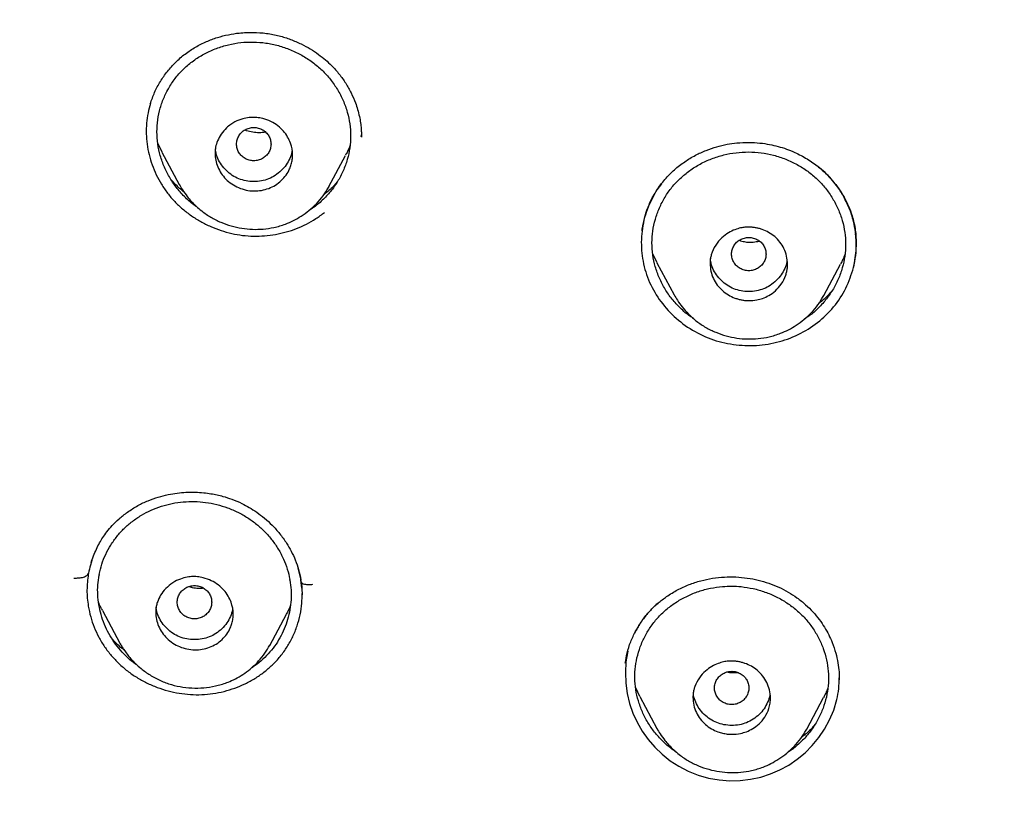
# Model space of a CAD drawing. Header units: millimetres. Extents: x 8 to 1894, y 12 to 2738.
# Tile 70 of 156: x 674 to 697, y 1809 to 1828. Entities that reach past the tile are written whole.
import ezdxf

# ---------------------------------------------------------------- set-up
doc = ezdxf.new("R2010")
doc.units = ezdxf.units.MM

msp = doc.modelspace()

# ---------------------------------------------------------------- linework, layer by layer
at = {"color": 7, "linetype": 'Continuous', "lineweight": 30}
for p, q in [((682.178, 1824.855), (682.18, 1824.893)), ((682.18, 1824.85), (682.18, 1824.855)), ((677.552, 1824.493), (677.451, 1824.701)), ((677.549, 1824.492), (677.951, 1823.738)), ((681.427, 1823.693), (681.812, 1824.417)), ((677.954, 1823.739), (677.95, 1823.748)), ((681.423, 1823.695), (681.411, 1823.673)), ((681.413, 1823.671), (681.426, 1823.691)), ((689.151, 1823.758), (689.042, 1823.618)), ((689.046, 1821.921), (688.945, 1822.129)), ((689.043, 1821.919), (689.439, 1821.177)), ((692.915, 1821.161), (693.305, 1821.893)), ((689.443, 1821.179), (689.44, 1821.186)), ((692.911, 1821.163), (692.899, 1821.141)), ((692.901, 1821.139), (692.915, 1821.16)), ((675.841, 1814.709), (675.838, 1814.691)), ((680.771, 1814.586), (680.712, 1814.827)), ((680.782, 1814.562), (680.771, 1814.579)), ((680.782, 1814.514), (680.771, 1814.579)), ((680.795, 1814.368), (680.775, 1814.561)), ((680.787, 1814.497), (680.804, 1814.209)), ((680.801, 1814.199), (680.802, 1814.213)), ((676.166, 1813.848), (676.571, 1813.088)), ((680.052, 1813.033), (680.439, 1813.759)), ((688.556, 1813.388), (688.522, 1813.314)), ((680.057, 1813.047), (680.051, 1813.034)), ((688.647, 1811.852), (688.552, 1812.048)), ((688.643, 1811.851), (689.041, 1811.106)), ((692.519, 1811.089), (692.91, 1811.823)), ((689.045, 1811.108), (689.041, 1811.115)), ((692.515, 1811.091), (692.503, 1811.068)), ((692.505, 1811.066), (692.518, 1811.087))]:
    msp.add_line(p, q, dxfattribs=at)
for centre, radius, start, end in [((678.018, 1814.312), 1.961, 169.0911, 169.5492), ((678.555, 1814.206), 1.997, 9.9376, 10.3895), ((690.802, 1812.384), 2.493, 168.0815, 345.8749)]:
    msp.add_arc(centre, radius, start, end, dxfattribs=at)
for points, knots in [([(746.132, 1815.757), (746.593, 1816.986), (747.512, 1819.43), (748.495, 1823.2), (749.27, 1826.981), (749.853, 1830.774), (750.34, 1834.96), (750.695, 1839.539), (750.905, 1844.504), (751, 1850.051), (750.99, 1856.181), (750.978, 1862.911), (750.875, 1869.659), (750.555, 1876.437), (750.011, 1882.093), (749.341, 1886.616), (748.676, 1890.014), (747.796, 1893.398), (746.641, 1896.743), (745.224, 1899.819), (743.546, 1902.583), (741.653, 1904.998), (739.443, 1907.143), (737.004, 1908.998), (734.422, 1910.596), (731.301, 1912.198), (727.614, 1913.72), (723.365, 1915.089), (719.049, 1916.171), (714.683, 1916.999), (710.282, 1917.567), (705.871, 1917.891), (701.478, 1918.018), (697.107, 1918.029), (692.736, 1918.017), (688.344, 1917.889), (683.933, 1917.567), (679.531, 1917), (675.166, 1916.172), (670.85, 1915.09), (666.6, 1913.72), (662.914, 1912.199), (659.793, 1910.597), (657.21, 1908.999), (654.772, 1907.144), (652.562, 1904.999), (650.668, 1902.583), (648.991, 1899.82), (647.573, 1896.743), (646.418, 1893.398), (645.539, 1890.015), (644.873, 1886.617), (644.203, 1882.094), (643.659, 1876.438), (643.34, 1869.66), (643.237, 1862.911), (643.225, 1856.181), (643.214, 1849.6), (643.338, 1843.147), (643.685, 1836.823), (644.263, 1831.363), (644.982, 1826.779), (645.752, 1823.066), (646.726, 1819.364), (647.629, 1816.964), (648.083, 1815.757)], [0, 0, 0, 0, 0.01422, 0.028301, 0.042283, 0.056188, 0.070046, 0.088148, 0.106186, 0.124159, 0.148558, 0.172923, 0.197399, 0.221993, 0.24671, 0.259145, 0.27167, 0.284302, 0.297067, 0.309991, 0.320883, 0.3319, 0.342924, 0.353811, 0.364567, 0.375221, 0.391058, 0.40678, 0.422432, 0.438055, 0.453668, 0.469227, 0.484683, 0.500001, 0.515318, 0.530774, 0.546334, 0.561944, 0.577571, 0.59322, 0.608942, 0.624779, 0.635434, 0.646191, 0.657076, 0.668103, 0.679114, 0.690014, 0.702933, 0.7157, 0.728331, 0.740856, 0.753291, 0.778008, 0.802602, 0.827078, 0.851444, 0.875842, 0.898728, 0.921719, 0.944802, 0.958463, 0.9722, 0.986034, 1, 1, 1, 1]), ([(744.739, 1815.879), (745.115, 1816.867), (745.867, 1818.84), (746.729, 1821.881), (747.443, 1824.951), (748.014, 1828.045), (748.474, 1831.154), (748.907, 1834.867), (749.256, 1839.185), (749.479, 1844.107), (749.58, 1849.251), (749.585, 1854.616), (749.57, 1860.206), (749.512, 1865.798), (749.34, 1871.395), (748.985, 1876.991), (748.481, 1881.644), (747.916, 1885.349), (747.389, 1888.116), (746.731, 1890.86), (745.916, 1893.569), (744.909, 1896.22), (743.78, 1898.572), (742.562, 1900.615), (741.314, 1902.363), (739.899, 1903.989), (738.155, 1905.637), (736.053, 1907.245), (733.602, 1908.777), (730.864, 1910.199), (727.851, 1911.495), (724.575, 1912.652), (721.236, 1913.618), (717.85, 1914.414), (714.145, 1915.105), (710.119, 1915.633), (705.784, 1915.961), (701.445, 1916.093), (697.108, 1916.106), (692.771, 1916.091), (688.43, 1915.958), (684.095, 1915.634), (680.069, 1915.105), (676.364, 1914.415), (672.979, 1913.618), (669.64, 1912.651), (666.364, 1911.494), (663.349, 1910.2), (660.612, 1908.777), (658.162, 1907.245), (656.061, 1905.636), (654.316, 1903.989), (652.903, 1902.362), (651.652, 1900.616), (650.437, 1898.572), (649.307, 1896.22), (648.299, 1893.569), (647.485, 1890.86), (646.827, 1888.116), (646.299, 1885.35), (645.734, 1881.644), (645.231, 1876.992), (644.876, 1871.395), (644.703, 1865.798), (644.645, 1860.206), (644.63, 1854.617), (644.636, 1849.326), (644.73, 1844.331), (644.934, 1839.633), (645.293, 1834.941), (645.773, 1830.841), (646.323, 1827.337), (646.885, 1824.423), (647.579, 1821.533), (648.408, 1818.67), (649.119, 1816.81), (649.475, 1815.879)], [0, 0, 0, 0, 0.011709, 0.0234, 0.035079, 0.046745, 0.058401, 0.070053, 0.08835, 0.106637, 0.124908, 0.145647, 0.166375, 0.187119, 0.207887, 0.228673, 0.249479, 0.259892, 0.270315, 0.28075, 0.291198, 0.301658, 0.31213, 0.319994, 0.327864, 0.335737, 0.343609, 0.354092, 0.364563, 0.37502, 0.38755, 0.400066, 0.41258, 0.425091, 0.437599, 0.45323, 0.468841, 0.484431, 0.499999, 0.515569, 0.531166, 0.546782, 0.562408, 0.574915, 0.587424, 0.599934, 0.612454, 0.624987, 0.635443, 0.645912, 0.656393, 0.664263, 0.672136, 0.680006, 0.687871, 0.698343, 0.708803, 0.71925, 0.729685, 0.740108, 0.750521, 0.771326, 0.792113, 0.81288, 0.833624, 0.854353, 0.875091, 0.892532, 0.909986, 0.927451, 0.944927, 0.955919, 0.966921, 0.977933, 0.988958, 1, 1, 1, 1]), ([(678.331, 1826.933), (678.414, 1826.977), (678.576, 1827.063), (678.832, 1827.157), (679.087, 1827.224), (679.366, 1827.267), (679.664, 1827.28), (679.976, 1827.257), (680.267, 1827.199), (680.534, 1827.115), (680.776, 1827.011), (680.991, 1826.894), (681.18, 1826.769), (681.344, 1826.639), (681.508, 1826.488), (681.669, 1826.308), (681.82, 1826.094), (681.946, 1825.869), (682.034, 1825.664), (682.094, 1825.481), (682.134, 1825.325), (682.161, 1825.176), (682.176, 1825.044), (682.181, 1824.933), (682.181, 1824.871), (682.181, 1824.843)], [0, 0, 0, 0, 0.053445, 0.10496, 0.154594, 0.202385, 0.263298, 0.321153, 0.376074, 0.427878, 0.476529, 0.522008, 0.564302, 0.603409, 0.639343, 0.690016, 0.739911, 0.789093, 0.837531, 0.869389, 0.900876, 0.931387, 0.958164, 0.980969, 1, 1, 1, 1]), ([(677.433, 1824.965), (677.437, 1825.058), (677.445, 1825.244), (677.505, 1825.517), (677.6, 1825.781), (677.73, 1826.029), (677.892, 1826.258), (678.085, 1826.462), (678.305, 1826.64), (678.549, 1826.79), (678.814, 1826.907), (679.093, 1826.993), (679.381, 1827.042), (679.673, 1827.055), (679.966, 1827.032), (680.255, 1826.971), (680.535, 1826.876), (680.801, 1826.747), (681.048, 1826.587), (681.271, 1826.399), (681.465, 1826.184), (681.629, 1825.948), (681.761, 1825.692), (681.857, 1825.424), (681.916, 1825.148), (681.935, 1824.869), (681.916, 1824.592), (681.858, 1824.319), (681.762, 1824.055), (681.632, 1823.805), (681.47, 1823.575), (681.277, 1823.371), (681.109, 1823.227), (681, 1823.162), (680.973, 1823.145)], [0, 0, 0, 0, 0.031772, 0.063854, 0.095724, 0.128019, 0.159757, 0.191486, 0.223324, 0.255072, 0.287259, 0.319478, 0.351218, 0.383012, 0.414742, 0.446482, 0.478781, 0.510659, 0.542712, 0.574509, 0.606263, 0.638375, 0.670249, 0.702616, 0.734354, 0.766029, 0.79787, 0.829618, 0.861819, 0.894021, 0.925763, 0.957592, 0.989314, 1, 1, 1, 1]), ([(677.279, 1825.614), (677.31, 1825.704), (677.372, 1825.883), (677.508, 1826.135), (677.671, 1826.37), (677.864, 1826.584), (678.083, 1826.777), (678.249, 1826.881), (678.331, 1826.933)], [0, 0, 0, 0, 0.1661906, 0.3326444, 0.499288, 0.6660305, 0.8328698, 1, 1, 1, 1]), ([(677.283, 1825.624), (677.262, 1825.551), (677.219, 1825.4), (677.188, 1825.163), (677.181, 1824.92), (677.201, 1824.676), (677.246, 1824.434), (677.317, 1824.197), (677.413, 1823.967), (677.533, 1823.746), (677.676, 1823.537), (677.841, 1823.344), (678.027, 1823.169), (678.23, 1823.013), (678.448, 1822.876), (678.679, 1822.762), (678.919, 1822.669), (679.168, 1822.6), (679.421, 1822.555), (679.677, 1822.537), (679.933, 1822.545), (680.187, 1822.577), (680.435, 1822.635), (680.677, 1822.715), (680.907, 1822.819), (681.127, 1822.943), (681.26, 1823.043), (681.326, 1823.093)], [0, 0, 0, 0, 0.037441, 0.077455, 0.117432, 0.157424, 0.197454, 0.237528, 0.277651, 0.317834, 0.358112, 0.398376, 0.438545, 0.47868, 0.518802, 0.558908, 0.598982, 0.63901, 0.678993, 0.718952, 0.758941, 0.798998, 0.839126, 0.879308, 0.919522, 0.959751, 1, 1, 1, 1]), ([(678.782, 1824.465), (678.784, 1824.512), (678.79, 1824.611), (678.838, 1824.762), (678.922, 1824.917), (679.031, 1825.042), (679.143, 1825.134), (679.265, 1825.21), (679.408, 1825.268), (679.557, 1825.297), (679.667, 1825.302), (679.75, 1825.297), (679.82, 1825.288), (679.932, 1825.264), (680.078, 1825.211), (680.242, 1825.11), (680.373, 1824.986), (680.47, 1824.848), (680.555, 1824.664), (680.588, 1824.482), (680.577, 1824.318), (680.554, 1824.209), (680.51, 1824.087), (680.436, 1823.956), (680.324, 1823.827), (680.187, 1823.722), (680.031, 1823.646), (679.862, 1823.599), (679.683, 1823.584), (679.501, 1823.606), (679.326, 1823.663), (679.166, 1823.749), (679.03, 1823.862), (678.92, 1823.996), (678.842, 1824.146), (678.791, 1824.304), (678.785, 1824.412), (678.782, 1824.465)], [0, 0, 0, 0, 0.026115, 0.055553, 0.088251, 0.124353, 0.147068, 0.167873, 0.202959, 0.230092, 0.24883, 0.261544, 0.274156, 0.286533, 0.3223, 0.356175, 0.388381, 0.418622, 0.447268, 0.498967, 0.519767, 0.540723, 0.561622, 0.592972, 0.624205, 0.655583, 0.68681, 0.718184, 0.749419, 0.782282, 0.814741, 0.846596, 0.878156, 0.909111, 0.939781, 0.970037, 1, 1, 1, 1]), ([(680.082, 1824.678), (680.079, 1824.712), (680.073, 1824.779), (680.031, 1824.873), (679.968, 1824.955), (679.884, 1825.016), (679.787, 1825.055), (679.682, 1825.069), (679.577, 1825.055), (679.48, 1825.016), (679.396, 1824.955), (679.332, 1824.874), (679.291, 1824.78), (679.277, 1824.679), (679.291, 1824.577), (679.331, 1824.483), (679.395, 1824.402), (679.479, 1824.34), (679.577, 1824.301), (679.681, 1824.287), (679.786, 1824.301), (679.883, 1824.34), (679.968, 1824.402), (680.031, 1824.483), (680.073, 1824.577), (680.079, 1824.644), (680.082, 1824.678)], [0, 0, 0, 0, 0.041659, 0.083341, 0.125, 0.166659, 0.208341, 0.25, 0.291659, 0.333341, 0.375, 0.416659, 0.458341, 0.5, 0.541659, 0.583341, 0.625, 0.666659, 0.708341, 0.75, 0.791659, 0.833341, 0.875, 0.916659, 0.958341, 1, 1, 1, 1]), ([(679.957, 1824.957), (679.944, 1824.954), (679.882, 1824.942), (679.769, 1824.941), (679.622, 1824.959), (679.522, 1824.982), (679.474, 1825.003), (679.471, 1825.005)], [0, 0, 0, 0, 0.084714, 0.384494, 0.682594, 0.981256, 1, 1, 1, 1]), ([(678.375, 1823.21), (678.356, 1823.222), (678.254, 1823.287), (678.093, 1823.433), (677.897, 1823.645), (677.733, 1823.883), (677.602, 1824.139), (677.505, 1824.408), (677.444, 1824.686), (677.437, 1824.872), (677.433, 1824.965)], [0, 0, 0, 0, 0.032466, 0.169845, 0.307649, 0.444974, 0.584228, 0.724068, 0.861837, 1, 1, 1, 1]), ([(680.566, 1824.515), (680.566, 1824.511), (680.56, 1824.452), (680.519, 1824.342), (680.437, 1824.192), (680.321, 1824.059), (680.184, 1823.948), (680.029, 1823.867), (679.859, 1823.818), (679.681, 1823.804), (679.503, 1823.819), (679.333, 1823.868), (679.178, 1823.949), (679.041, 1824.061), (678.926, 1824.193), (678.843, 1824.343), (678.799, 1824.472), (678.793, 1824.55), (678.792, 1824.572)], [0, 0, 0, 0, 0.004197, 0.072228, 0.140284, 0.2112, 0.282071, 0.350041, 0.417936, 0.488594, 0.559556, 0.627579, 0.695479, 0.766087, 0.836991, 0.90502, 0.972989, 1, 1, 1, 1]), ([(681.913, 1824.646), (681.897, 1824.599), (681.869, 1824.521), (681.827, 1824.449), (681.809, 1824.419)], [0, 0, 0, 0, 0.586405, 1, 1, 1, 1]), ([(689.032, 1823.599), (689.094, 1823.688), (689.217, 1823.862), (689.442, 1824.085), (689.68, 1824.271), (689.927, 1824.42), (690.177, 1824.536), (690.424, 1824.621), (690.663, 1824.677), (690.914, 1824.712), (691.17, 1824.723), (691.425, 1824.708), (691.65, 1824.675), (691.856, 1824.627), (692.052, 1824.566), (692.279, 1824.474), (692.534, 1824.339), (692.773, 1824.17), (692.968, 1823.996), (693.125, 1823.829), (693.268, 1823.644), (693.392, 1823.445), (693.495, 1823.235), (693.588, 1822.98), (693.657, 1822.69), (693.666, 1822.473), (693.671, 1822.37)], [0, 0, 0, 0, 0.052781, 0.103104, 0.151006, 0.196476, 0.239498, 0.280071, 0.318127, 0.353673, 0.397206, 0.436361, 0.47114, 0.502319, 0.53383, 0.56621, 0.616144, 0.667819, 0.703307, 0.739654, 0.776896, 0.814698, 0.852705, 0.890718, 0.947847, 1, 1, 1, 1]), ([(688.927, 1822.383), (688.931, 1822.476), (688.939, 1822.662), (688.999, 1822.934), (689.094, 1823.199), (689.223, 1823.449), (689.386, 1823.68), (689.579, 1823.887), (689.799, 1824.068), (690.044, 1824.221), (690.31, 1824.343), (690.589, 1824.432), (690.878, 1824.485), (691.171, 1824.502), (691.464, 1824.483), (691.753, 1824.426), (692.033, 1824.333), (692.299, 1824.208), (692.545, 1824.052), (692.767, 1823.867), (692.961, 1823.656), (693.124, 1823.422), (693.255, 1823.169), (693.351, 1822.904), (693.41, 1822.63), (693.429, 1822.352), (693.409, 1822.075), (693.351, 1821.802), (693.256, 1821.537), (693.127, 1821.286), (692.964, 1821.054), (692.771, 1820.847), (692.605, 1820.701), (692.497, 1820.636), (692.471, 1820.62)], [0, 0, 0, 0, 0.031794, 0.063896, 0.095782, 0.128111, 0.159865, 0.191597, 0.223464, 0.255228, 0.287429, 0.319675, 0.351435, 0.383247, 0.414983, 0.446745, 0.479082, 0.510971, 0.543052, 0.574872, 0.606654, 0.638781, 0.670673, 0.70305, 0.734808, 0.766506, 0.798393, 0.830158, 0.862346, 0.894596, 0.926356, 0.958171, 0.989917, 1, 1, 1, 1]), ([(693.608, 1821.814), (693.627, 1821.907), (693.665, 1822.09), (693.676, 1822.365), (693.658, 1822.63), (693.606, 1822.907), (693.517, 1823.19), (693.383, 1823.469), (693.198, 1823.749), (692.999, 1823.983), (692.834, 1824.113), (692.776, 1824.158)], [0, 0, 0, 0, 0.109216, 0.214961, 0.317044, 0.415238, 0.539758, 0.656825, 0.766789, 0.918791, 1, 1, 1, 1]), ([(678.061, 1823.567), (678.038, 1823.585), (677.971, 1823.638), (677.869, 1823.733), (677.797, 1823.813), (677.762, 1823.852)], [0, 0, 0, 0, 0.21286, 0.610028, 1, 1, 1, 1]), ([(677.95, 1823.743), (677.975, 1823.699), (678.031, 1823.601), (678.127, 1823.471), (678.233, 1823.347), (678.344, 1823.234), (678.492, 1823.106), (678.682, 1822.975), (678.913, 1822.858), (679.154, 1822.773), (679.402, 1822.719), (679.651, 1822.695), (679.902, 1822.701), (680.16, 1822.739), (680.395, 1822.808), (680.605, 1822.901), (680.789, 1823.005), (680.969, 1823.136), (681.14, 1823.293), (681.294, 1823.471), (681.374, 1823.606), (681.413, 1823.671)], [0, 0, 0, 0, 0.035372, 0.080101, 0.114219, 0.151852, 0.192731, 0.254434, 0.315497, 0.375905, 0.435663, 0.494718, 0.552994, 0.613481, 0.679604, 0.727203, 0.777643, 0.830864, 0.886732, 0.945064, 1, 1, 1, 1]), ([(681.631, 1823.816), (681.606, 1823.786), (681.52, 1823.683), (681.411, 1823.579), (681.32, 1823.515), (681.309, 1823.508)], [0, 0, 0, 0, 0.266904, 0.917363, 1, 1, 1, 1]), ([(689.042, 1823.618), (688.959, 1823.466), (688.792, 1823.163), (688.679, 1822.659), (688.671, 1822.146), (688.782, 1821.641), (689.009, 1821.172), (689.335, 1820.757), (689.744, 1820.414), (690.222, 1820.162), (690.746, 1820.018), (691.288, 1819.983), (691.824, 1820.057), (692.331, 1820.237), (692.783, 1820.519), (693.157, 1820.888), (693.45, 1821.322), (693.555, 1821.65), (693.608, 1821.814)], [0, 0, 0, 0, 0.062856, 0.125427, 0.18779, 0.250078, 0.31245, 0.374901, 0.437415, 0.500055, 0.562632, 0.624991, 0.68732, 0.749778, 0.812214, 0.874554, 0.937062, 1, 1, 1, 1]), ([(688.698, 1822.666), (688.701, 1822.69), (688.709, 1822.748), (688.728, 1822.858), (688.762, 1823.001), (688.819, 1823.177), (688.904, 1823.383), (688.987, 1823.523), (689.032, 1823.599)], [0, 0, 0, 0, 0.07879, 0.192138, 0.340569, 0.524438, 0.744086, 1, 1, 1, 1]), ([(693.608, 1821.814), (693.635, 1821.961), (693.689, 1822.255), (693.654, 1822.701), (693.563, 1823.095), (693.446, 1823.322), (693.397, 1823.416)], [0, 0, 0, 0, 0.271481, 0.541866, 0.809672, 1, 1, 1, 1]), ([(690.275, 1821.904), (690.276, 1821.935), (690.278, 1821.996), (690.296, 1822.085), (690.337, 1822.218), (690.427, 1822.378), (690.576, 1822.535), (690.731, 1822.641), (690.876, 1822.705), (691, 1822.737), (691.096, 1822.749), (691.177, 1822.752), (691.251, 1822.748), (691.329, 1822.738), (691.408, 1822.721), (691.512, 1822.689), (691.64, 1822.63), (691.781, 1822.532), (691.903, 1822.404), (691.997, 1822.251), (692.059, 1822.078), (692.078, 1821.925), (692.072, 1821.805), (692.058, 1821.719), (692.022, 1821.589), (691.943, 1821.43), (691.803, 1821.27), (691.65, 1821.162), (691.503, 1821.096), (691.347, 1821.053), (691.213, 1821.041), (691.096, 1821.046), (691.014, 1821.058), (690.933, 1821.076), (690.826, 1821.111), (690.697, 1821.172), (690.557, 1821.274), (690.438, 1821.403), (690.348, 1821.555), (690.287, 1821.724), (690.279, 1821.844), (690.275, 1821.904)], [0, 0, 0, 0, 0.017476, 0.034224, 0.050459, 0.095313, 0.1347, 0.168607, 0.196818, 0.219699, 0.237004, 0.248727, 0.262386, 0.276417, 0.29064, 0.305078, 0.334865, 0.365485, 0.397325, 0.430134, 0.463973, 0.498967, 0.515604, 0.531762, 0.54748, 0.590982, 0.629527, 0.663361, 0.69218, 0.716211, 0.749328, 0.763787, 0.778324, 0.793014, 0.807985, 0.838225, 0.869249, 0.900749, 0.93314, 0.96613, 1, 1, 1, 1]), ([(691.575, 1822.124), (691.572, 1822.158), (691.567, 1822.225), (691.525, 1822.319), (691.462, 1822.401), (691.377, 1822.462), (691.28, 1822.501), (691.175, 1822.515), (691.071, 1822.501), (690.973, 1822.463), (690.889, 1822.401), (690.825, 1822.32), (690.785, 1822.226), (690.77, 1822.125), (690.785, 1822.023), (690.825, 1821.929), (690.889, 1821.848), (690.973, 1821.786), (691.07, 1821.747), (691.175, 1821.733), (691.279, 1821.747), (691.377, 1821.786), (691.461, 1821.848), (691.525, 1821.929), (691.567, 1822.023), (691.572, 1822.09), (691.575, 1822.124)], [0, 0, 0, 0, 0.0416593, 0.0833408, 0.125, 0.1666593, 0.2083407, 0.25, 0.2916593, 0.3333407, 0.375, 0.4166593, 0.4583407, 0.5, 0.5416593, 0.5833407, 0.625, 0.6666593, 0.7083407, 0.75, 0.7916593, 0.8333407, 0.875, 0.9166592, 0.9583407, 1, 1, 1, 1]), ([(693.608, 1821.814), (693.636, 1821.951), (693.687, 1822.208), (693.666, 1822.469), (693.655, 1822.59)], [0, 0, 0, 0, 0.5331811, 1, 1, 1, 1]), ([(689.893, 1820.629), (689.864, 1820.647), (689.753, 1820.715), (689.584, 1820.865), (689.389, 1821.075), (689.226, 1821.309), (689.095, 1821.563), (688.999, 1821.829), (688.938, 1822.105), (688.931, 1822.29), (688.927, 1822.383)], [0, 0, 0, 0, 0.047199, 0.182326, 0.318082, 0.453357, 0.590494, 0.728202, 0.863912, 1, 1, 1, 1]), ([(690.955, 1822.444), (690.993, 1822.433), (691.098, 1822.401), (691.257, 1822.394), (691.371, 1822.418), (691.417, 1822.427)], [0, 0, 0, 0, 0.2522, 0.698804, 1, 1, 1, 1]), ([(692.063, 1821.994), (692.061, 1821.979), (692.056, 1821.909), (692.013, 1821.788), (691.93, 1821.638), (691.814, 1821.505), (691.677, 1821.394), (691.522, 1821.313), (691.352, 1821.264), (691.174, 1821.25), (690.996, 1821.265), (690.826, 1821.314), (690.671, 1821.395), (690.535, 1821.507), (690.419, 1821.639), (690.336, 1821.789), (690.292, 1821.918), (690.287, 1821.996), (690.285, 1822.019)], [0, 0, 0, 0, 0.017502, 0.084601, 0.151721, 0.221662, 0.291565, 0.358603, 0.425564, 0.495245, 0.565237, 0.632327, 0.699292, 0.768923, 0.838858, 0.905954, 0.972985, 1, 1, 1, 1]), ([(693.406, 1822.122), (693.392, 1822.08), (693.364, 1822.002), (693.322, 1821.93), (693.302, 1821.895)], [0, 0, 0, 0, 0.526509, 1, 1, 1, 1]), ([(689.439, 1821.181), (689.464, 1821.137), (689.521, 1821.038), (689.633, 1820.886), (689.781, 1820.722), (689.962, 1820.56), (690.174, 1820.417), (690.406, 1820.303), (690.648, 1820.22), (690.896, 1820.169), (691.146, 1820.148), (691.397, 1820.157), (691.655, 1820.199), (691.889, 1820.271), (692.099, 1820.366), (692.281, 1820.472), (692.461, 1820.604), (692.631, 1820.762), (692.784, 1820.94), (692.863, 1821.074), (692.901, 1821.139)], [0, 0, 0, 0, 0.035819, 0.081089, 0.133838, 0.193994, 0.255752, 0.31689, 0.377391, 0.437246, 0.496391, 0.554746, 0.615181, 0.681158, 0.728608, 0.778863, 0.831866, 0.887491, 0.945565, 1, 1, 1, 1]), ([(693.118, 1821.286), (693.096, 1821.26), (693.014, 1821.161), (692.908, 1821.059), (692.815, 1820.992), (692.803, 1820.983)], [0, 0, 0, 0, 0.237918, 0.897846, 1, 1, 1, 1]), ([(676.751, 1816.133), (676.829, 1816.185), (676.98, 1816.285), (677.222, 1816.398), (677.458, 1816.482), (677.685, 1816.54), (677.9, 1816.576), (678.112, 1816.594), (678.317, 1816.597), (678.511, 1816.584), (678.679, 1816.562), (678.828, 1816.533), (678.99, 1816.493), (679.184, 1816.43), (679.387, 1816.343), (679.58, 1816.24), (679.756, 1816.127), (679.935, 1815.989), (680.114, 1815.824), (680.288, 1815.631), (680.434, 1815.428), (680.555, 1815.222), (680.65, 1815.017), (680.729, 1814.796), (680.761, 1814.641), (680.777, 1814.561)], [0, 0, 0, 0, 0.056236, 0.108883, 0.15805, 0.203782, 0.246095, 0.284997, 0.327185, 0.364494, 0.396945, 0.424555, 0.45175, 0.492843, 0.541815, 0.578736, 0.619095, 0.662919, 0.71023, 0.76104, 0.815359, 0.858423, 0.903501, 0.950654, 1, 1, 1, 1]), ([(676.092, 1814.683), (676.111, 1814.763), (676.147, 1814.923), (676.239, 1815.152), (676.358, 1815.369), (676.502, 1815.572), (676.67, 1815.757), (676.86, 1815.92), (677.069, 1816.062), (677.295, 1816.179), (677.535, 1816.271), (677.786, 1816.336), (678.043, 1816.373), (678.303, 1816.381), (678.564, 1816.361), (678.822, 1816.312), (679.074, 1816.235), (679.316, 1816.131), (679.543, 1816.003), (679.753, 1815.85), (679.944, 1815.676), (680.112, 1815.482), (680.256, 1815.27), (680.374, 1815.045), (680.466, 1814.809), (680.501, 1814.647), (680.519, 1814.566)], [0, 0, 0, 0, 0.041601, 0.083066, 0.124966, 0.166906, 0.208382, 0.249939, 0.291642, 0.333119, 0.374901, 0.41692, 0.458395, 0.499863, 0.541497, 0.582958, 0.624801, 0.666912, 0.708372, 0.749761, 0.791491, 0.83294, 0.8747, 0.916858, 0.958429, 1, 1, 1, 1]), ([(675.904, 1814.946), (675.922, 1815.002), (675.958, 1815.112), (676.024, 1815.268), (676.097, 1815.41), (676.179, 1815.544), (676.275, 1815.681), (676.399, 1815.828), (676.557, 1815.985), (676.683, 1816.082), (676.751, 1816.133)], [0, 0, 0, 0, 0.1244721, 0.2463714, 0.3541995, 0.4513257, 0.5606475, 0.6876452, 0.833446, 1, 1, 1, 1]), ([(651.017, 1815.731), (651.129, 1815.491), (651.346, 1815.026), (651.68, 1814.36), (652.007, 1813.744), (652.324, 1813.178), (652.627, 1812.662), (652.915, 1812.196), (653.186, 1811.777), (653.438, 1811.4), (653.684, 1811.048), (653.927, 1810.712), (654.176, 1810.38), (654.428, 1810.055), (654.69, 1809.731), (654.961, 1809.41), (655.362, 1808.952), (655.908, 1808.368), (656.616, 1807.675), (657.356, 1807.009), (658.123, 1806.375), (658.913, 1805.774), (659.76, 1805.184), (660.664, 1804.604), (661.626, 1804.038), (662.609, 1803.505), (663.61, 1803.004), (664.626, 1802.535), (665.715, 1802.07), (666.876, 1801.613), (668.111, 1801.169), (669.358, 1800.76), (670.728, 1800.349), (672.224, 1799.942), (673.847, 1799.545), (675.479, 1799.19), (677.12, 1798.873), (678.767, 1798.594), (680.42, 1798.35), (682.078, 1798.14), (683.51, 1797.987), (684.715, 1797.876), (685.691, 1797.798), (686.657, 1797.73), (687.597, 1797.674), (688.496, 1797.628), (689.174, 1797.598), (689.659, 1797.58), (689.978, 1797.568), (690.336, 1797.556), (690.734, 1797.544), (691.171, 1797.531), (691.648, 1797.519), (692.164, 1797.508), (692.73, 1797.497), (693.346, 1797.488), (694.015, 1797.48), (694.727, 1797.474), (695.482, 1797.469), (696.28, 1797.466), (696.827, 1797.466), (697.107, 1797.466)], [0, 0, 0, 0, 0.015422, 0.029882, 0.043389, 0.055955, 0.067589, 0.078113, 0.087751, 0.096505, 0.104377, 0.112617, 0.120463, 0.128382, 0.136379, 0.144454, 0.152606, 0.171402, 0.190405, 0.209403, 0.228356, 0.247228, 0.266038, 0.287151, 0.308312, 0.329509, 0.350723, 0.371927, 0.393097, 0.417999, 0.442876, 0.467746, 0.492626, 0.524303, 0.556002, 0.587715, 0.619432, 0.651157, 0.682881, 0.7146, 0.746298, 0.764881, 0.783467, 0.802034, 0.819981, 0.837053, 0.853251, 0.858591, 0.864633, 0.871425, 0.878967, 0.887258, 0.896298, 0.906087, 0.916626, 0.92847, 0.941135, 0.954621, 0.968928, 0.984055, 1, 1, 1, 1]), ([(675.924, 1815.006), (675.912, 1814.97), (675.879, 1814.874), (675.857, 1814.776), (675.843, 1814.716)], [0, 0, 0, 0, 0.384476, 1, 1, 1, 1]), ([(675.505, 1814.6), (675.543, 1814.6), (675.602, 1814.601), (675.677, 1814.61), (675.729, 1814.622), (675.773, 1814.639), (675.819, 1814.665), (675.833, 1814.692), (675.842, 1814.709)], [0, 0, 0, 0, 0.240198, 0.369077, 0.500534, 0.631918, 0.760587, 1, 1, 1, 1]), ([(675.838, 1814.691), (675.824, 1814.567), (675.796, 1814.319), (675.827, 1813.984), (675.89, 1813.697), (675.972, 1813.456), (676.079, 1813.224), (676.213, 1813.003), (676.37, 1812.798), (676.548, 1812.61), (676.745, 1812.44), (676.961, 1812.29), (677.192, 1812.162), (677.436, 1812.057), (677.689, 1811.976), (677.948, 1811.92), (678.21, 1811.891), (678.474, 1811.888), (678.735, 1811.912), (678.992, 1811.964), (679.242, 1812.04), (679.482, 1812.141), (679.709, 1812.265), (679.922, 1812.409), (680.049, 1812.523), (680.112, 1812.58)], [0, 0, 0, 0, 0.06276, 0.125141, 0.16671, 0.208391, 0.250316, 0.292075, 0.33354, 0.374873, 0.41622, 0.457715, 0.49948, 0.541281, 0.582948, 0.624514, 0.666015, 0.707498, 0.749036, 0.790706, 0.832499, 0.874371, 0.91627, 0.958152, 1, 1, 1, 1]), ([(676.992, 1812.563), (676.974, 1812.575), (676.888, 1812.631), (676.75, 1812.75), (676.582, 1812.921), (676.436, 1813.108), (676.312, 1813.309), (676.21, 1813.524), (676.133, 1813.748), (676.081, 1813.979), (676.055, 1814.21), (676.055, 1814.441), (676.078, 1814.592), (676.089, 1814.668)], [0, 0, 0, 0, 0.025844, 0.122473, 0.219815, 0.316087, 0.412355, 0.509773, 0.609478, 0.70837, 0.805652, 0.902468, 1, 1, 1, 1]), ([(677.405, 1813.803), (677.406, 1813.832), (677.408, 1813.892), (677.426, 1813.986), (677.465, 1814.105), (677.542, 1814.248), (677.672, 1814.398), (677.836, 1814.518), (678.009, 1814.594), (678.163, 1814.629), (678.282, 1814.635), (678.371, 1814.63), (678.44, 1814.621), (678.551, 1814.598), (678.696, 1814.546), (678.859, 1814.447), (678.991, 1814.324), (679.09, 1814.187), (679.177, 1814.002), (679.211, 1813.819), (679.2, 1813.654), (679.177, 1813.546), (679.133, 1813.425), (679.059, 1813.295), (678.948, 1813.167), (678.811, 1813.063), (678.655, 1812.986), (678.486, 1812.94), (678.308, 1812.926), (678.129, 1812.947), (677.956, 1813.001), (677.798, 1813.085), (677.66, 1813.195), (677.549, 1813.329), (677.468, 1813.478), (677.415, 1813.639), (677.408, 1813.748), (677.405, 1813.803)], [0, 0, 0, 0, 0.016101, 0.033948, 0.053789, 0.086953, 0.124401, 0.164218, 0.198126, 0.226454, 0.248821, 0.261322, 0.273736, 0.285939, 0.321273, 0.354899, 0.387004, 0.41732, 0.446223, 0.498975, 0.519797, 0.540771, 0.561684, 0.593047, 0.624283, 0.655656, 0.68687, 0.718223, 0.749427, 0.781508, 0.813389, 0.844897, 0.87634, 0.907382, 0.938401, 0.969219, 1, 1, 1, 1]), ([(680.522, 1814.551), (680.533, 1814.475), (680.554, 1814.322), (680.552, 1814.092), (680.525, 1813.863), (680.471, 1813.637), (680.394, 1813.418), (680.292, 1813.21), (680.168, 1813.016), (680.022, 1812.837), (679.855, 1812.675), (679.714, 1812.56), (679.624, 1812.507), (679.602, 1812.493)], [0, 0, 0, 0, 0.096712, 0.192777, 0.289403, 0.387749, 0.4862, 0.582892, 0.67897, 0.7756, 0.871827, 0.967756, 1, 1, 1, 1]), ([(680.782, 1814.514), (680.787, 1814.503), (680.795, 1814.479), (680.857, 1814.456), (680.947, 1814.446), (681.02, 1814.451), (681.056, 1814.454)], [0, 0, 0, 0, 0.249696, 0.499798, 0.749899, 1, 1, 1, 1]), ([(689.266, 1814.17), (689.35, 1814.224), (689.515, 1814.33), (689.783, 1814.451), (690.055, 1814.54), (690.331, 1814.598), (690.605, 1814.627), (690.875, 1814.629), (691.139, 1814.604), (691.394, 1814.556), (691.639, 1814.484), (691.872, 1814.391), (692.091, 1814.279), (692.226, 1814.188), (692.292, 1814.143)], [0, 0, 0, 0, 0.0946141, 0.1862626, 0.2753943, 0.3623227, 0.4472704, 0.5304063, 0.6118764, 0.6918257, 0.7704145, 0.8478274, 0.9242764, 1, 1, 1, 1]), ([(678.705, 1814.038), (678.702, 1814.072), (678.697, 1814.139), (678.655, 1814.233), (678.591, 1814.315), (678.507, 1814.376), (678.41, 1814.415), (678.305, 1814.429), (678.201, 1814.415), (678.103, 1814.376), (678.019, 1814.315), (677.955, 1814.234), (677.915, 1814.14), (677.9, 1814.039), (677.914, 1813.937), (677.955, 1813.843), (678.018, 1813.762), (678.103, 1813.7), (678.2, 1813.661), (678.305, 1813.647), (678.409, 1813.661), (678.507, 1813.7), (678.591, 1813.762), (678.654, 1813.843), (678.697, 1813.937), (678.702, 1814.004), (678.705, 1814.038)], [0, 0, 0, 0, 0.041659, 0.083341, 0.125, 0.166659, 0.208341, 0.25, 0.291659, 0.333341, 0.375, 0.416659, 0.458341, 0.5, 0.541659, 0.583341, 0.625, 0.666659, 0.708341, 0.75, 0.791659, 0.833341, 0.875, 0.916659, 0.958341, 1, 1, 1, 1]), ([(678.52, 1814.361), (678.479, 1814.359), (678.391, 1814.354), (678.273, 1814.368), (678.199, 1814.391), (678.171, 1814.399)], [0, 0, 0, 0, 0.348652, 0.751445, 1, 1, 1, 1]), ([(680.112, 1812.58), (680.175, 1812.645), (680.302, 1812.776), (680.459, 1812.999), (680.59, 1813.236), (680.691, 1813.486), (680.762, 1813.747), (680.802, 1814.001), (680.802, 1814.168), (680.802, 1814.244)], [0, 0, 0, 0, 0.146058, 0.291852, 0.437635, 0.583558, 0.729729, 0.876275, 1, 1, 1, 1]), ([(689.48, 1810.568), (689.466, 1810.576), (689.373, 1810.633), (689.219, 1810.766), (689.025, 1810.964), (688.861, 1811.187), (688.727, 1811.427), (688.625, 1811.681), (688.557, 1811.944), (688.526, 1812.212), (688.531, 1812.48), (688.573, 1812.746), (688.65, 1813.006), (688.761, 1813.254), (688.903, 1813.486), (689.075, 1813.698), (689.274, 1813.888), (689.499, 1814.052), (689.746, 1814.187), (690.009, 1814.294), (690.283, 1814.37), (690.47, 1814.392), (690.564, 1814.404)], [0, 0, 0, 0, 0.0089922, 0.0608327, 0.1128291, 0.164733, 0.2173718, 0.2697469, 0.3216635, 0.3739412, 0.425796, 0.4776953, 0.5304938, 0.582937, 0.6348511, 0.6870632, 0.7389149, 0.7907981, 0.8435562, 0.89618, 0.948069, 1, 1, 1, 1]), ([(690.564, 1814.404), (690.636, 1814.408), (690.78, 1814.417), (690.924, 1814.405), (690.996, 1814.4)], [0, 0, 0, 0, 0.500137, 1, 1, 1, 1]), ([(690.996, 1814.4), (691.091, 1814.387), (691.279, 1814.361), (691.553, 1814.28), (691.816, 1814.169), (692.062, 1814.028), (692.287, 1813.859), (692.486, 1813.665), (692.657, 1813.449), (692.799, 1813.213), (692.908, 1812.962), (692.984, 1812.701), (693.025, 1812.434), (693.028, 1812.166), (692.995, 1811.899), (692.926, 1811.638), (692.823, 1811.386), (692.688, 1811.149), (692.523, 1810.929), (692.329, 1810.736), (692.177, 1810.607), (692.084, 1810.553), (692.072, 1810.546)], [0, 0, 0, 0, 0.0521694, 0.1041127, 0.1566363, 0.2094268, 0.2613504, 0.3132874, 0.3655793, 0.4175434, 0.4700384, 0.5228991, 0.5748341, 0.6267156, 0.6788592, 0.7308249, 0.7834309, 0.836065, 0.8879943, 0.94006, 0.9918687, 1, 1, 1, 1]), ([(676.169, 1813.849), (676.155, 1813.873), (676.119, 1813.934), (676.094, 1814), (676.078, 1814.04)], [0, 0, 0, 0, 0.3846697, 1, 1, 1, 1]), ([(688.546, 1813.368), (688.596, 1813.452), (688.692, 1813.616), (688.871, 1813.832), (689.06, 1814.018), (689.199, 1814.12), (689.266, 1814.17)], [0, 0, 0, 0, 0.27326, 0.530506, 0.772538, 1, 1, 1, 1]), ([(689.069, 1814.02), (689.054, 1814.008), (688.973, 1813.942), (688.844, 1813.803), (688.684, 1813.605), (688.599, 1813.46), (688.556, 1813.388)], [0, 0, 0, 0, 0.06815, 0.378921, 0.689485, 1, 1, 1, 1]), ([(692.292, 1814.143), (692.361, 1814.091), (692.495, 1813.988), (692.667, 1813.815), (692.813, 1813.639), (692.934, 1813.46), (693.032, 1813.283), (693.122, 1813.084), (693.196, 1812.866), (693.247, 1812.636), (693.272, 1812.427), (693.274, 1812.296), (693.275, 1812.235)], [0, 0, 0, 0, 0.11218, 0.218487, 0.31933, 0.414948, 0.505475, 0.590979, 0.709865, 0.81762, 0.914309, 1, 1, 1, 1]), ([(679.187, 1813.86), (679.173, 1813.808), (679.145, 1813.7), (679.059, 1813.552), (678.944, 1813.419), (678.807, 1813.308), (678.652, 1813.227), (678.482, 1813.178), (678.304, 1813.164), (678.126, 1813.179), (677.956, 1813.228), (677.801, 1813.309), (677.665, 1813.421), (677.549, 1813.553), (677.467, 1813.703), (677.423, 1813.829), (677.417, 1813.903), (677.416, 1813.922)], [0, 0, 0, 0, 0.066979, 0.135725, 0.20736, 0.278947, 0.347604, 0.416188, 0.487564, 0.559243, 0.627955, 0.696544, 0.767869, 0.83949, 0.908208, 0.976866, 1, 1, 1, 1]), ([(680.533, 1813.967), (680.512, 1813.911), (680.486, 1813.84), (680.446, 1813.775), (680.437, 1813.76)], [0, 0, 0, 0, 0.774116, 1, 1, 1, 1]), ([(688.307, 1812.623), (688.32, 1812.701), (688.347, 1812.869), (688.426, 1813.12), (688.506, 1813.285), (688.546, 1813.368)], [0, 0, 0, 0, 0.303936, 0.651048, 1, 1, 1, 1]), ([(676.674, 1812.926), (676.662, 1812.935), (676.571, 1813.001), (676.474, 1813.093), (676.399, 1813.182), (676.385, 1813.199)], [0, 0, 0, 0, 0.107267, 0.83186, 1, 1, 1, 1]), ([(676.57, 1813.09), (676.585, 1813.064), (676.614, 1813.013), (676.674, 1812.926), (676.741, 1812.83), (676.83, 1812.722), (676.938, 1812.608), (677.084, 1812.478), (677.274, 1812.341), (677.511, 1812.213), (677.768, 1812.118), (678.037, 1812.061), (678.313, 1812.039), (678.588, 1812.053), (678.861, 1812.103), (679.098, 1812.183), (679.302, 1812.282), (679.475, 1812.389), (679.642, 1812.519), (679.799, 1812.673), (679.941, 1812.847), (680.017, 1812.977), (680.054, 1813.041)], [0, 0, 0, 0, 0.022431, 0.043003, 0.072909, 0.106118, 0.143177, 0.184059, 0.244406, 0.308374, 0.372125, 0.436179, 0.500597, 0.565165, 0.629622, 0.69575, 0.741923, 0.790115, 0.84036, 0.892632, 0.94686, 1, 1, 1, 1]), ([(689.878, 1811.828), (689.879, 1811.857), (689.881, 1811.915), (689.897, 1811.999), (689.934, 1812.126), (690.017, 1812.282), (690.158, 1812.438), (690.308, 1812.547), (690.452, 1812.616), (690.58, 1812.653), (690.686, 1812.669), (690.774, 1812.672), (690.852, 1812.669), (690.929, 1812.659), (691.007, 1812.642), (691.111, 1812.611), (691.238, 1812.553), (691.38, 1812.456), (691.502, 1812.33), (691.598, 1812.177), (691.662, 1812.003), (691.683, 1811.837), (691.671, 1811.692), (691.635, 1811.538), (691.556, 1811.37), (691.423, 1811.212), (691.275, 1811.101), (691.128, 1811.03), (690.965, 1810.982), (690.813, 1810.966), (690.672, 1810.975), (690.565, 1810.995), (690.44, 1811.032), (690.303, 1811.097), (690.162, 1811.197), (690.043, 1811.325), (689.952, 1811.477), (689.89, 1811.647), (689.882, 1811.767), (689.878, 1811.828)], [0, 0, 0, 0, 0.016605, 0.032558, 0.048049, 0.091211, 0.129605, 0.163142, 0.191737, 0.215583, 0.234643, 0.248756, 0.262172, 0.27599, 0.290037, 0.304327, 0.333916, 0.364465, 0.396374, 0.429369, 0.463544, 0.499001, 0.522655, 0.545431, 0.587456, 0.625165, 0.6587, 0.687783, 0.712722, 0.749341, 0.768386, 0.78765, 0.807375, 0.837466, 0.868432, 0.899982, 0.932524, 0.965766, 1, 1, 1, 1]), ([(691.178, 1812.047), (691.175, 1812.08), (691.169, 1812.148), (691.127, 1812.242), (691.064, 1812.323), (690.98, 1812.385), (690.882, 1812.424), (690.778, 1812.438), (690.673, 1812.424), (690.576, 1812.385), (690.492, 1812.323), (690.428, 1812.242), (690.387, 1812.148), (690.373, 1812.047), (690.387, 1811.946), (690.427, 1811.852), (690.491, 1811.77), (690.575, 1811.709), (690.673, 1811.67), (690.777, 1811.656), (690.882, 1811.67), (690.979, 1811.709), (691.064, 1811.77), (691.127, 1811.851), (691.169, 1811.945), (691.175, 1812.013), (691.178, 1812.047)], [0, 0, 0, 0, 0.041659, 0.083341, 0.125, 0.166659, 0.208341, 0.25, 0.291659, 0.333341, 0.375, 0.416659, 0.458341, 0.5, 0.541659, 0.583341, 0.625, 0.666659, 0.708341, 0.75, 0.791659, 0.833341, 0.875, 0.916659, 0.958341, 1, 1, 1, 1]), ([(690.923, 1812.403), (690.919, 1812.402), (690.874, 1812.395), (690.787, 1812.397), (690.701, 1812.402), (690.658, 1812.412), (690.656, 1812.412)], [0, 0, 0, 0, 0.0450223, 0.508692, 0.9738065, 1, 1, 1, 1]), ([(693.22, 1811.776), (693.236, 1811.861), (693.269, 1812.028), (693.272, 1812.198), (693.273, 1812.281)], [0, 0, 0, 0, 0.508603, 1, 1, 1, 1]), ([(691.665, 1811.916), (691.664, 1811.902), (691.659, 1811.832), (691.616, 1811.711), (691.533, 1811.56), (691.417, 1811.428), (691.28, 1811.317), (691.124, 1811.235), (690.955, 1811.187), (690.777, 1811.172), (690.598, 1811.188), (690.429, 1811.236), (690.274, 1811.318), (690.137, 1811.429), (690.022, 1811.561), (689.939, 1811.712), (689.895, 1811.841), (689.889, 1811.919), (689.888, 1811.942)], [0, 0, 0, 0, 0.017255, 0.084359, 0.151486, 0.221433, 0.291341, 0.358385, 0.425351, 0.49504, 0.565037, 0.632133, 0.699103, 0.768742, 0.838682, 0.905783, 0.972821, 1, 1, 1, 1]), ([(693.006, 1812.039), (692.993, 1812.001), (692.967, 1811.926), (692.926, 1811.858), (692.906, 1811.825)], [0, 0, 0, 0, 0.515504, 1, 1, 1, 1]), ([(689.04, 1811.11), (689.065, 1811.067), (689.121, 1810.969), (689.217, 1810.84), (689.323, 1810.716), (689.433, 1810.605), (689.581, 1810.478), (689.77, 1810.349), (690.001, 1810.235), (690.243, 1810.152), (690.491, 1810.1), (690.741, 1810.078), (690.992, 1810.086), (691.25, 1810.126), (691.485, 1810.197), (691.695, 1810.291), (691.879, 1810.397), (692.06, 1810.529), (692.232, 1810.687), (692.386, 1810.866), (692.466, 1811.001), (692.505, 1811.066)], [0, 0, 0, 0, 0.03515, 0.079936, 0.114048, 0.151635, 0.192461, 0.254147, 0.31521, 0.37564, 0.435426, 0.494502, 0.552786, 0.613215, 0.679313, 0.726917, 0.777387, 0.830665, 0.886625, 0.945096, 1, 1, 1, 1]), ([(692.703, 1811.187), (692.695, 1811.177), (692.632, 1811.1), (692.531, 1811.005), (692.431, 1810.927), (692.403, 1810.906)], [0, 0, 0, 0, 0.0937519, 0.7534516, 1, 1, 1, 1])]:
    msp.add_open_spline(points, degree=3, knots=knots, dxfattribs=at)

doc.saveas('drawing.dxf')
